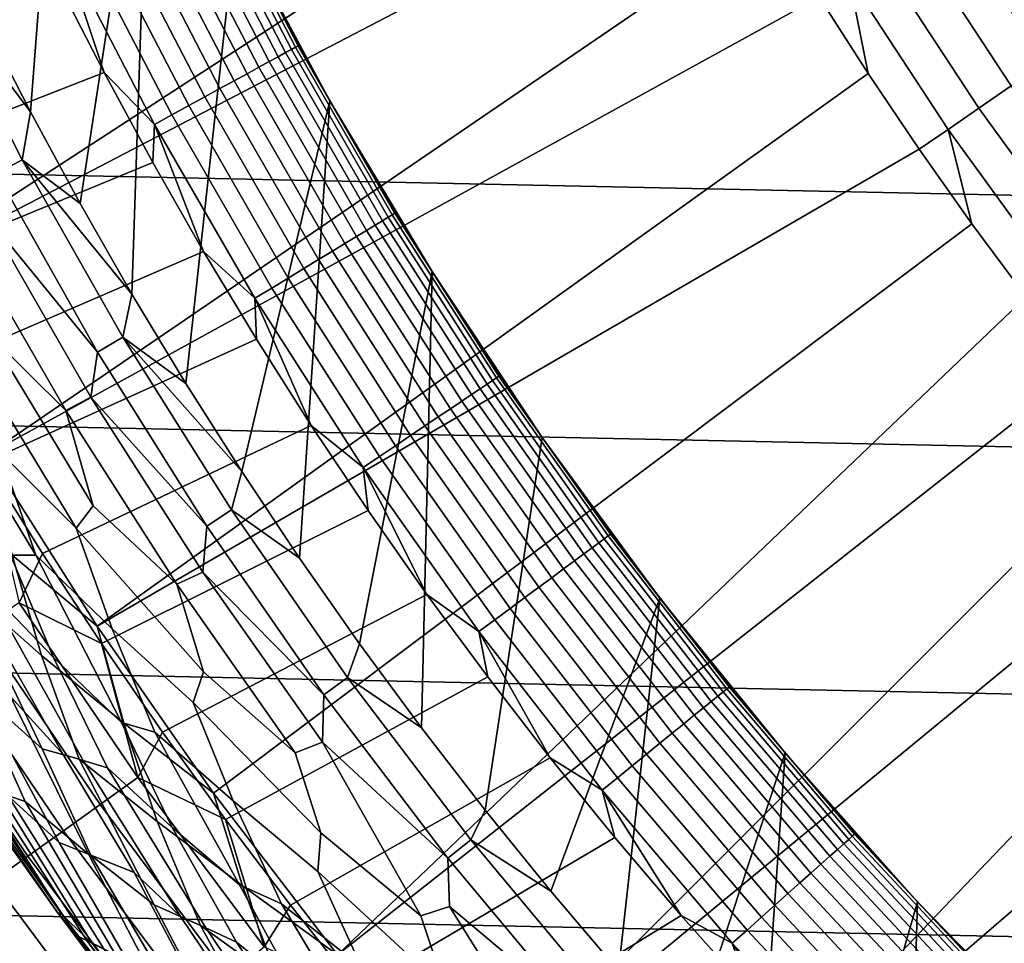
# Model space of a CAD drawing. Header units: metres. Extents: x -29 to 117, y -464 to 29.
# Tile 56 of 256: x -17.92 to -13.51, y -13.14 to -9.01. Entities that reach past the tile are written whole.
import ezdxf

# ---------------------------------------------------------------- set-up
doc = ezdxf.new("R2010")
doc.units = ezdxf.units.M
doc.layers.add('solid_24_501_056_XXX', color=7, linetype='CONTINUOUS')

msp = doc.modelspace()

# ---------------------------------------------------------------- linework, layer by layer
at = {"layer": 'solid_24_501_056_XXX'}
for points in [[(-18.08143, -9.005654, 126.5), (-17.985661, -6.125006, 126.5), (-17.678856, -6.961158, 126.5), (-17.868509, -9.421035, 126.5)], [(-17.868509, -9.421035, 126.5), (-17.678856, -6.961158, 126.5), (-17.333138, -7.782178, 126.5), (-17.646025, -9.83146, 126.5)], [(-19.322197, -8.530118, 149.378677), (-18.936295, -9.355581, 149.378677), (-15.130496, -7.480502, 153.621323), (-15.306835, -7.112708, 153.621323)], [(-27.991997, -7.187365, -99.5), (27.666569, -8.352916, -99.5), (27.292519, -9.504066, -99.5), (-27.666569, -8.352916, -99.5)], [(-18.936295, -9.355581, 149.378677), (-18.51515, -10.163632, 149.378677), (-14.945321, -7.843928, 153.621323), (-15.130496, -7.480502, 153.621323)], [(-17.414282, -10.236341, 126.5), (-17.646025, -9.83146, 126.5), (-17.333138, -7.782178, 126.5)], [(-17.414282, -10.236341, 126.5), (-17.333138, -7.782178, 126.5), (-16.949251, -8.586187, 126.5), (-17.173109, -10.635972, 126.5)], [(-18.51515, -10.163632, 149.378677), (-14.751418, -8.202773, 153.621323), (-14.945321, -7.843928, 153.621323)], [(-18.51515, -10.163632, 149.378677), (-18.059544, -10.952766, 149.378677), (-14.548901, -8.556828, 153.621323), (-14.751418, -8.202773, 153.621323)], [(-27.666569, -8.352916, -99.5), (27.292519, -9.504066, -99.5), (26.870518, -10.63886, -99.5), (-27.292519, -9.504066, -99.5)], [(-17.126057, -8.385135, 124.475044), (-16.726664, -9.155931, 124.475044), (-16.700495, -9.141607, 124.563286), (-17.099264, -8.372017, 124.563286)], [(-17.099264, -8.372017, 124.563286), (-16.700495, -9.141607, 124.563286), (-16.681643, -9.131287, 124.653915), (-17.079962, -8.362566, 124.653915)], [(-17.079962, -8.362566, 124.653915), (-16.681643, -9.131287, 124.653915), (-16.670267, -9.12506, 124.746147), (-17.068316, -8.356863, 124.746147)], [(-17.068316, -8.356863, 124.746147), (-16.670267, -9.12506, 124.746147), (-16.949316, -8.586076, 124.839096)], [(-13.593886, -8.443734, 154.229248), (-13.170067, -9.090641, 154.229248), (-13.007052, -8.978121, 154.311218), (-13.425627, -8.339221, 154.311218)], [(-17.20112, -8.421886, 124.308784), (-16.799976, -9.196061, 124.308784), (-16.75992, -9.174135, 124.389969), (-17.160109, -8.401807, 124.389969)], [(-17.160109, -8.401807, 124.389969), (-16.75992, -9.174135, 124.389969), (-16.726664, -9.155931, 124.475044), (-17.126057, -8.385135, 124.475044)], [(-19.200657, -8.864697, 123.621208), (-18.993889, -9.299478, 123.621208), (-17.74786, -8.837289, 123.854294), (-17.947245, -8.424999, 123.854294)], [(-17.302549, -8.471548, 124.160889), (-16.89904, -9.250287, 124.160889), (-16.846483, -9.221519, 124.232208), (-17.248739, -8.445201, 124.232208)], [(-17.248739, -8.445201, 124.232208), (-16.846483, -9.221519, 124.232208), (-16.799976, -9.196061, 124.308784), (-17.20112, -8.421886, 124.308784)], [(-13.756744, -8.544892, 154.133347), (-13.327847, -9.199549, 154.133347), (-13.170067, -9.090641, 154.229248), (-13.593886, -8.443734, 154.229248)], [(-17.426832, -8.532398, 124.036476), (-17.020424, -9.316731, 124.036476), (-16.957188, -9.282117, 124.095459), (-17.362087, -8.500698, 124.095459)], [(-17.362087, -8.500698, 124.095459), (-16.957188, -9.282117, 124.095459), (-16.89904, -9.250287, 124.160889), (-17.302549, -8.471548, 124.160889)], [(-17.496227, -8.566375, 123.984459), (-17.088202, -9.353831, 123.984459), (-17.020424, -9.316731, 124.036476), (-17.426832, -8.532398, 124.036476)], [(-13.913368, -8.642179, 154.023987), (-13.479588, -9.304288, 154.023987), (-13.327847, -9.199549, 154.133347), (-13.756744, -8.544892, 154.133347)], [(-18.059544, -10.952766, 149.378677), (-14.337888, -8.905886, 153.621323), (-14.548901, -8.556828, 153.621323)], [(-17.569668, -8.602332, 123.939857), (-17.159927, -9.393094, 123.939857), (-17.088202, -9.353831, 123.984459), (-17.496227, -8.566375, 123.984459)], [(-17.173109, -10.635972, 126.5), (-16.949251, -8.586187, 126.5), (-16.52824, -9.371066, 126.5), (-16.922729, -11.030005, 126.5)], [(-16.670267, -9.12506, 124.746147), (-16.74338, -8.981049, 124.839096), (-16.949316, -8.586076, 124.839096)], [(-16.74338, -8.981049, 124.839096), (-16.528242, -9.371084, 124.839096), (-16.52824, -9.371066, 126.5), (-16.949251, -8.586187, 126.5)], [(-17.646517, -8.639958, 123.903053), (-17.234985, -9.434178, 123.903053), (-17.159927, -9.393094, 123.939857), (-17.569668, -8.602332, 123.939857)], [(-17.726107, -8.678926, 123.874374), (-17.74786, -8.837289, 123.854294), (-17.539005, -9.244864, 123.854294)], [(-17.726107, -8.678926, 123.874374), (-17.312719, -9.476729, 123.874374), (-17.234985, -9.434178, 123.903053), (-17.646517, -8.639958, 123.903053)], [(-17.726107, -8.678926, 123.874374), (-17.539005, -9.244864, 123.854294), (-17.312719, -9.476729, 123.874374)], [(-14.06296, -8.735095, 153.901749), (-13.624515, -9.404324, 153.901749), (-13.479588, -9.304288, 154.023987), (-13.913368, -8.642179, 154.023987)], [(-14.204753, -8.82317, 153.767242), (-13.761889, -9.499146, 153.767242), (-13.624515, -9.404324, 153.901749), (-14.06296, -8.735095, 153.901749)], [(-18.993889, -9.299478, 123.621208), (-18.777277, -9.729436, 123.621208), (-17.539005, -9.244864, 123.854294), (-17.74786, -8.837289, 123.854294)], [(-18.319017, -8.821974, 126.505867), (-17.904776, -9.634971, 126.505867), (-18.020721, -9.697364, 126.52346), (-18.437647, -8.879103, 126.52346)], [(-18.319017, -8.821974, 126.505867), (-18.08143, -9.005654, 126.5), (-17.868509, -9.421035, 126.5)], [(-17.904776, -9.634971, 126.505867), (-18.319017, -8.821974, 126.505867), (-17.868509, -9.421035, 126.5)], [(-14.204753, -8.82317, 153.767242), (-14.337888, -8.905886, 153.621323), (-14.118501, -9.249743, 153.621323)], [(-13.761889, -9.499146, 153.767242), (-14.204753, -8.82317, 153.767242), (-14.118501, -9.249743, 153.621323), (-13.89087, -9.588199, 153.621323)], [(-18.059544, -10.952766, 149.378677), (-17.570322, -11.721516, 149.378677), (-14.118501, -9.249743, 153.621323), (-14.337888, -8.905886, 153.621323)], [(-16.670267, -9.12506, 124.746147), (-16.528242, -9.371084, 124.839096), (-16.74338, -8.981049, 124.839096)], [(-16.75992, -9.174135, 124.389969), (-16.324993, -9.927448, 124.389969), (-16.292601, -9.90775, 124.475044), (-16.726664, -9.155931, 124.475044)], [(-16.726664, -9.155931, 124.475044), (-16.292601, -9.90775, 124.475044), (-16.267111, -9.892249, 124.563286), (-16.700495, -9.141607, 124.563286)], [(-16.700495, -9.141607, 124.563286), (-16.267111, -9.892249, 124.563286), (-16.248747, -9.881083, 124.653915), (-16.681643, -9.131287, 124.653915)], [(-16.681643, -9.131287, 124.653915), (-16.248747, -9.881083, 124.653915), (-16.237667, -9.874345, 124.746147), (-16.670267, -9.12506, 124.746147)], [(-16.670267, -9.12506, 124.746147), (-16.237667, -9.874345, 124.746147), (-16.528242, -9.371084, 124.839096)], [(-16.846483, -9.221519, 124.232208), (-16.409311, -9.978723, 124.232208), (-16.36401, -9.951175, 124.308784), (-16.799976, -9.196061, 124.308784)], [(-16.799976, -9.196061, 124.308784), (-16.36401, -9.951175, 124.308784), (-16.324993, -9.927448, 124.389969), (-16.75992, -9.174135, 124.389969)], [(-18.777277, -9.729436, 123.621208), (-18.550936, -10.154351, 123.621208), (-17.320791, -9.64751, 123.854294), (-17.539005, -9.244864, 123.854294)], [(-17.570322, -11.721516, 149.378677), (-13.89087, -9.588199, 153.621323), (-14.118501, -9.249743, 153.621323)], [(-17.312719, -9.476729, 123.874374), (-17.539005, -9.244864, 123.854294), (-17.320791, -9.64751, 123.854294)], [(-16.957188, -9.282117, 124.095459), (-16.517143, -10.044297, 124.095459), (-16.460503, -10.009853, 124.160889), (-16.89904, -9.250287, 124.160889)], [(-16.89904, -9.250287, 124.160889), (-16.460503, -10.009853, 124.160889), (-16.409311, -9.978723, 124.232208), (-16.846483, -9.221519, 124.232208)], [(-17.020424, -9.316731, 124.036476), (-16.578739, -10.081755, 124.036476), (-16.517143, -10.044297, 124.095459), (-16.957188, -9.282117, 124.095459)], [(-17.088202, -9.353831, 123.984459), (-16.644756, -10.121901, 123.984459), (-16.578739, -10.081755, 124.036476), (-17.020424, -9.316731, 124.036476)], [(-13.624515, -9.404324, 153.901749), (-13.15425, -10.051588, 153.901749), (-13.014325, -9.944667, 154.023987), (-13.479588, -9.304288, 154.023987)], [(-17.159927, -9.393094, 123.939857), (-16.714622, -10.164387, 123.939857), (-16.644756, -10.121901, 123.984459), (-17.088202, -9.353831, 123.984459)], [(-16.6635, -11.417868, 126.5), (-16.922729, -11.030005, 126.5), (-16.52824, -9.371066, 126.5)], [(-16.6635, -11.417868, 126.5), (-16.52824, -9.371066, 126.5), (-16.070837, -10.13549, 126.5), (-16.395231, -11.799829, 126.5)], [(-16.528242, -9.371084, 124.839096), (-16.30402, -9.75597, 124.839096), (-16.52824, -9.371066, 126.5)], [(-16.237667, -9.874345, 124.746147), (-16.30402, -9.75597, 124.839096), (-16.528242, -9.371084, 124.839096)], [(-16.30402, -9.75597, 124.839096), (-16.070835, -10.135495, 124.839096), (-16.070837, -10.13549, 126.5), (-16.52824, -9.371066, 126.5)], [(-17.904776, -9.634971, 126.505867), (-17.868509, -9.421035, 126.5), (-17.646025, -9.83146, 126.5)], [(-17.234985, -9.434178, 123.903053), (-16.787731, -10.208845, 123.903053), (-16.714622, -10.164387, 123.939857), (-17.159927, -9.393094, 123.939857)], [(-13.761889, -9.499146, 153.767242), (-13.286881, -10.152936, 153.767242), (-13.15425, -10.051588, 153.901749), (-13.624515, -9.404324, 153.901749)], [(-17.312719, -9.476729, 123.874374), (-16.863447, -10.254889, 123.874374), (-16.787731, -10.208845, 123.903053), (-17.234985, -9.434178, 123.903053)], [(-27.292519, -9.504066, -99.5), (26.870518, -10.63886, -99.5), (26.401428, -11.754766, -99.5), (-26.870518, -10.63886, -99.5)], [(-17.312719, -9.476729, 123.874374), (-17.320791, -9.64751, 123.854294), (-17.093334, -10.045007, 123.854294)], [(-17.312719, -9.476729, 123.874374), (-17.093334, -10.045007, 123.854294), (-16.863447, -10.254889, 123.874374)], [(-13.761889, -9.499146, 153.767242), (-13.89087, -9.588199, 153.621323), (-13.655127, -9.921055, 153.621323)], [(-13.286881, -10.152936, 153.767242), (-13.761889, -9.499146, 153.767242), (-13.655127, -9.921055, 153.621323), (-13.411409, -10.248117, 153.621323)], [(-17.570322, -11.721516, 149.378677), (-17.048401, -12.468449, 149.378677), (-13.655127, -9.921055, 153.621323), (-13.89087, -9.588199, 153.621323)], [(-18.550936, -10.154351, 123.621208), (-18.314983, -10.574001, 123.621208), (-17.093334, -10.045007, 123.854294), (-17.320791, -9.64751, 123.854294)], [(-17.904776, -9.634971, 126.505867), (-17.454475, -10.428563, 126.505867), (-17.567505, -10.496096, 126.52346), (-18.020721, -9.697364, 126.52346)], [(-17.904776, -9.634971, 126.505867), (-17.646025, -9.83146, 126.5), (-17.414282, -10.236341, 126.5)], [(-17.454475, -10.428563, 126.505867), (-17.904776, -9.634971, 126.505867), (-17.414282, -10.236341, 126.5)], [(-18.020721, -9.697364, 126.52346), (-17.567505, -10.496096, 126.52346), (-18.062607, -9.891838, 126.552628)], [(-16.237667, -9.874345, 124.746147), (-16.070835, -10.135495, 124.839096), (-16.30402, -9.75597, 124.839096)], [(-18.062607, -9.891838, 126.552628), (-17.597866, -10.696793, 126.552628), (-17.709547, -10.756614, 126.593147), (-18.170275, -9.958609, 126.593147)], [(-17.567505, -10.496096, 126.52346), (-17.597866, -10.696793, 126.552628), (-18.062607, -9.891838, 126.552628)], [(-16.324993, -9.927448, 124.389969), (-15.856232, -10.660186, 124.389969), (-15.824769, -10.639033, 124.475044), (-16.292601, -9.90775, 124.475044)], [(-16.292601, -9.90775, 124.475044), (-15.824769, -10.639033, 124.475044), (-15.800012, -10.622389, 124.563286), (-16.267111, -9.892249, 124.563286)], [(-16.267111, -9.892249, 124.563286), (-15.800012, -10.622389, 124.563286), (-15.782175, -10.610397, 124.653915), (-16.248747, -9.881083, 124.653915)], [(-16.248747, -9.881083, 124.653915), (-15.782175, -10.610397, 124.653915), (-15.771413, -10.603163, 124.746147), (-16.237667, -9.874345, 124.746147)], [(-16.237667, -9.874345, 124.746147), (-15.771413, -10.603163, 124.746147), (-16.070835, -10.135495, 124.839096)], [(-16.494747, -13.192176, 149.378677), (-13.411409, -10.248117, 153.621323), (-13.655127, -9.921055, 153.621323), (-17.048401, -12.468449, 149.378677)], [(-16.409311, -9.978723, 124.232208), (-15.938128, -10.715245, 124.232208), (-15.894128, -10.685664, 124.308784), (-16.36401, -9.951175, 124.308784)], [(-16.36401, -9.951175, 124.308784), (-15.894128, -10.685664, 124.308784), (-15.856232, -10.660186, 124.389969), (-16.324993, -9.927448, 124.389969)], [(-18.170275, -9.958609, 126.593147), (-17.709547, -10.756614, 126.593147), (-18.050371, -10.421386, 126.644699)], [(-16.460503, -10.009853, 124.160889), (-15.98785, -10.748673, 124.160889), (-15.938128, -10.715245, 124.232208), (-16.409311, -9.978723, 124.232208)], [(-18.314983, -10.574001, 123.621208), (-18.069538, -10.98817, 123.621208), (-16.856754, -10.437147, 123.854294), (-17.093334, -10.045007, 123.854294)], [(-16.863447, -10.254889, 123.874374), (-17.093334, -10.045007, 123.854294), (-16.856754, -10.437147, 123.854294)], [(-16.578739, -10.081755, 124.036476), (-16.10269, -10.825881, 124.036476), (-16.042864, -10.785659, 124.095459), (-16.517143, -10.044297, 124.095459)], [(-16.517143, -10.044297, 124.095459), (-16.042864, -10.785659, 124.095459), (-15.98785, -10.748673, 124.160889), (-16.460503, -10.009853, 124.160889)], [(-16.644756, -10.121901, 123.984459), (-16.166813, -10.86899, 123.984459), (-16.10269, -10.825881, 124.036476), (-16.578739, -10.081755, 124.036476)], [(-16.714622, -10.164387, 123.939857), (-16.234673, -10.914613, 123.939857), (-16.166813, -10.86899, 123.984459), (-16.644756, -10.121901, 123.984459)], [(-16.787731, -10.208845, 123.903053), (-16.305681, -10.962352, 123.903053), (-16.234673, -10.914613, 123.939857), (-16.714622, -10.164387, 123.939857)], [(-16.11816, -12.175578, 126.5), (-16.395231, -11.799829, 126.5), (-16.070837, -10.13549, 126.5)], [(-16.11816, -12.175578, 126.5), (-16.070837, -10.13549, 126.5), (-15.578009, -10.877748, 126.5), (-15.832687, -12.544559, 126.5)], [(-15.828817, -10.509451, 124.839096), (-15.578098, -10.877631, 124.839096), (-15.578009, -10.877748, 126.5), (-16.070837, -10.13549, 126.5)], [(-16.070835, -10.135495, 124.839096), (-15.828817, -10.509451, 124.839096), (-16.070837, -10.13549, 126.5)], [(-15.771413, -10.603163, 124.746147), (-15.828817, -10.509451, 124.839096), (-16.070835, -10.135495, 124.839096)], [(-16.863447, -10.254889, 123.874374), (-16.379225, -11.011795, 123.874374), (-16.305681, -10.962352, 123.903053), (-16.787731, -10.208845, 123.903053)], [(-17.454475, -10.428563, 126.505867), (-17.414282, -10.236341, 126.5), (-17.173109, -10.635972, 126.5)], [(-16.863447, -10.254889, 123.874374), (-16.856754, -10.437147, 123.854294), (-16.611179, -10.82372, 123.854294)], [(-16.863447, -10.254889, 123.874374), (-16.611179, -10.82372, 123.854294), (-16.379225, -11.011795, 123.874374)], [(-16.494747, -13.192176, 149.378677), (-13.159861, -10.569196, 153.621323), (-13.411409, -10.248117, 153.621323)], [(-18.050371, -10.421386, 126.644699), (-17.588152, -11.183832, 126.644699), (-17.664108, -11.283065, 126.706879), (-18.152033, -10.480076, 126.706879)], [(-18.069538, -10.98817, 123.621208), (-17.814732, -11.396642, 123.621208), (-16.611179, -10.82372, 123.854294), (-16.856754, -10.437147, 123.854294)], [(-17.709547, -10.756614, 126.593147), (-17.588152, -11.183832, 126.644699), (-18.050371, -10.421386, 126.644699)], [(-17.454475, -10.428563, 126.505867), (-16.969023, -11.201155, 126.505867), (-17.078911, -11.27369, 126.52346), (-17.567505, -10.496096, 126.52346)], [(-17.454475, -10.428563, 126.505867), (-17.173109, -10.635972, 126.5), (-16.922729, -11.030005, 126.5)], [(-16.969023, -11.201155, 126.505867), (-17.454475, -10.428563, 126.505867), (-16.922729, -11.030005, 126.5)], [(-18.152033, -10.480076, 126.706879), (-17.664108, -11.283065, 126.706879), (-18.008806, -10.940496, 126.779205)], [(-17.567505, -10.496096, 126.52346), (-17.078911, -11.27369, 126.52346), (-17.597866, -10.696793, 126.552628)], [(-15.771413, -10.603163, 124.746147), (-15.578098, -10.877631, 124.839096), (-15.828817, -10.509451, 124.839096)], [(-16.494747, -13.192176, 149.378677), (-15.910393, -13.891349, 149.378677), (-12.900626, -10.884101, 153.621323), (-13.159861, -10.569196, 153.621323)], [(-18.339102, -10.588085, 126.861099), (-17.843561, -11.403399, 126.861099), (-17.957861, -11.404391, 126.951927), (-18.42305, -10.63655, 126.951927)], [(-18.008806, -10.940496, 126.779205), (-17.843561, -11.403399, 126.861099), (-18.339102, -10.588085, 126.861099)], [(-15.800012, -10.622389, 124.563286), (-15.300164, -11.330512, 124.563286), (-15.282891, -11.31772, 124.653915), (-15.782175, -10.610397, 124.653915)], [(-15.782175, -10.610397, 124.653915), (-15.282891, -11.31772, 124.653915), (-15.27247, -11.310003, 124.746147), (-15.771413, -10.603163, 124.746147)], [(-15.771413, -10.603163, 124.746147), (-15.27247, -11.310003, 124.746147), (-15.578098, -10.877631, 124.839096)], [(-26.870518, -10.63886, -99.5), (26.401428, -11.754766, -99.5), (25.886116, -12.849844, -99.5), (-26.401428, -11.754766, -99.5)], [(-15.894128, -10.685664, 124.308784), (-15.391303, -11.398005, 124.308784), (-15.354606, -11.370829, 124.389969), (-15.856232, -10.660186, 124.389969)], [(-15.856232, -10.660186, 124.389969), (-15.354606, -11.370829, 124.389969), (-15.324138, -11.348266, 124.475044), (-15.824769, -10.639033, 124.475044)], [(-15.824769, -10.639033, 124.475044), (-15.324138, -11.348266, 124.475044), (-15.300164, -11.330512, 124.563286), (-15.800012, -10.622389, 124.563286)], [(-17.097275, -11.479958, 126.552628), (-17.213795, -11.533345, 126.593147), (-17.709547, -10.756614, 126.593147), (-17.597866, -10.696793, 126.552628)], [(-17.078911, -11.27369, 126.52346), (-17.097275, -11.479958, 126.552628), (-17.597866, -10.696793, 126.552628)], [(-15.938128, -10.715245, 124.232208), (-15.43391, -11.429558, 124.232208), (-15.391303, -11.398005, 124.308784), (-15.894128, -10.685664, 124.308784)], [(-16.042864, -10.785659, 124.095459), (-15.535333, -11.504666, 124.095459), (-15.48206, -11.465215, 124.160889), (-15.98785, -10.748673, 124.160889)], [(-15.98785, -10.748673, 124.160889), (-15.48206, -11.465215, 124.160889), (-15.43391, -11.429558, 124.232208), (-15.938128, -10.715245, 124.232208)], [(-17.709547, -10.756614, 126.593147), (-17.213795, -11.533345, 126.593147), (-17.588152, -11.183832, 126.644699)], [(-16.10269, -10.825881, 124.036476), (-15.593267, -11.547569, 124.036476), (-15.535333, -11.504666, 124.095459), (-16.042864, -10.785659, 124.095459)], [(-17.814732, -11.396642, 123.621208), (-17.550694, -11.799206, 123.621208), (-16.356741, -11.20452, 123.854294), (-16.611179, -10.82372, 123.854294)], [(-16.379225, -11.011795, 123.874374), (-16.611179, -10.82372, 123.854294), (-16.356741, -11.20452, 123.854294)], [(-16.166813, -10.86899, 123.984459), (-15.65536, -11.593553, 123.984459), (-15.593267, -11.547569, 124.036476), (-16.10269, -10.825881, 124.036476)], [(-16.234673, -10.914613, 123.939857), (-15.721073, -11.642216, 123.939857), (-15.65536, -11.593553, 123.984459), (-16.166813, -10.86899, 123.984459)], [(-15.832687, -12.544559, 126.5), (-15.578009, -10.877748, 126.5), (-15.05111, -11.595849, 126.5), (-15.538613, -12.907016, 126.5)], [(-15.578098, -10.877631, 124.839096), (-15.318817, -11.239833, 124.839096), (-15.578009, -10.877748, 126.5)], [(-15.27247, -11.310003, 124.746147), (-15.318817, -11.239833, 124.839096), (-15.578098, -10.877631, 124.839096)], [(-15.318817, -11.239833, 124.839096), (-15.051114, -11.59586, 124.839096), (-15.05111, -11.595849, 126.5), (-15.578009, -10.877748, 126.5)], [(-16.305681, -10.962352, 123.903053), (-15.789836, -11.693138, 123.903053), (-15.721073, -11.642216, 123.939857), (-16.234673, -10.914613, 123.939857)], [(-15.910393, -13.891349, 149.378677), (-12.633859, -11.192651, 153.621323), (-12.900626, -10.884101, 153.621323)], [(-17.949606, -11.404113, 149.223404), (-17.570322, -11.721516, 149.378677), (-18.059544, -10.952766, 149.378677)], [(-17.664108, -11.283065, 126.706879), (-17.502577, -11.733346, 126.779205), (-17.843561, -11.403399, 126.861099), (-18.008806, -10.940496, 126.779205)], [(-16.379225, -11.011795, 123.874374), (-15.861053, -11.745877, 123.874374), (-15.789836, -11.693138, 123.903053), (-16.305681, -10.962352, 123.903053)], [(-17.918695, -11.617759, 123.577095), (-17.814732, -11.396642, 123.621208), (-18.069538, -10.98817, 123.621208)], [(-16.379225, -11.011795, 123.874374), (-16.356741, -11.20452, 123.854294), (-16.093571, -11.579344, 123.854294)], [(-16.379225, -11.011795, 123.874374), (-16.093571, -11.579344, 123.854294), (-15.861053, -11.745877, 123.874374)], [(-16.969023, -11.201155, 126.505867), (-16.922729, -11.030005, 126.5), (-16.6635, -11.417868, 126.5)], [(-18.161615, -11.549593, 148.880539), (-17.81814, -11.853245, 149.056564), (-17.949606, -11.404113, 149.223404), (-18.303162, -11.089626, 149.056564)], [(-17.957861, -11.404391, 126.951927), (-17.76569, -11.861664, 127.05098), (-18.064383, -11.549705, 127.157471), (-18.263596, -11.079707, 127.05098)], [(-17.213795, -11.533345, 126.593147), (-17.093748, -11.925812, 126.644699), (-17.664108, -11.283065, 126.706879), (-17.588152, -11.183832, 126.644699)], [(-17.550694, -11.799206, 123.621208), (-17.277561, -12.195653, 123.621208), (-16.093571, -11.579344, 123.854294), (-16.356741, -11.20452, 123.854294)], [(-16.969023, -11.201155, 126.505867), (-16.4494, -11.951188, 126.505867), (-16.555922, -12.028581, 126.52346), (-17.078911, -11.27369, 126.52346)], [(-16.4494, -11.951188, 126.505867), (-16.969023, -11.201155, 126.505867), (-16.6635, -11.417868, 126.5), (-16.395231, -11.799829, 126.5)], [(-15.910393, -13.891349, 149.378677), (-15.296427, -14.564667, 149.378677), (-12.359714, -11.494664, 153.621323), (-12.633859, -11.192651, 153.621323)], [(-17.078911, -11.27369, 126.52346), (-16.555922, -12.028581, 126.52346), (-17.097275, -11.479958, 126.552628)], [(-15.27247, -11.310003, 124.746147), (-15.051114, -11.59586, 124.839096), (-15.318817, -11.239833, 124.839096)], [(-17.093748, -11.925812, 126.644699), (-17.140688, -12.063379, 126.706879), (-17.502577, -11.733346, 126.779205), (-17.664108, -11.283065, 126.706879)], [(-15.300164, -11.330512, 124.563286), (-14.768604, -12.015151, 124.563286), (-14.751932, -12.001587, 124.653915), (-15.282891, -11.31772, 124.653915)], [(-15.282891, -11.31772, 124.653915), (-14.751932, -12.001587, 124.653915), (-14.741873, -11.993403, 124.746147), (-15.27247, -11.310003, 124.746147)], [(-15.27247, -11.310003, 124.746147), (-14.741873, -11.993403, 124.746147), (-15.051114, -11.59586, 124.839096)], [(-15.354606, -11.370829, 124.389969), (-14.821155, -12.057903, 124.389969), (-14.791745, -12.033978, 124.475044), (-15.324138, -11.348266, 124.475044)], [(-15.324138, -11.348266, 124.475044), (-14.791745, -12.033978, 124.475044), (-14.768604, -12.015151, 124.563286), (-15.300164, -11.330512, 124.563286)], [(-17.843561, -11.403399, 126.861099), (-17.460691, -12.151921, 126.951927), (-17.76569, -11.861664, 127.05098), (-17.957861, -11.404391, 126.951927)], [(-17.81814, -11.853245, 149.056564), (-17.450064, -12.15473, 149.223404), (-17.570322, -11.721516, 149.378677), (-17.949606, -11.404113, 149.223404)], [(-17.918695, -11.617759, 123.577095), (-17.550694, -11.799206, 123.621208), (-17.814732, -11.396642, 123.621208)], [(-17.502577, -11.733346, 126.779205), (-17.3118, -12.195565, 126.861099), (-17.460691, -12.151921, 126.951927), (-17.843561, -11.403399, 126.861099)], [(-15.43391, -11.429558, 124.232208), (-14.897704, -12.120182, 124.232208), (-14.856577, -12.086721, 124.308784), (-15.391303, -11.398005, 124.308784)], [(-15.391303, -11.398005, 124.308784), (-14.856577, -12.086721, 124.308784), (-14.821155, -12.057903, 124.389969), (-15.354606, -11.370829, 124.389969)], [(-15.48206, -11.465215, 124.160889), (-14.944181, -12.157993, 124.160889), (-14.897704, -12.120182, 124.232208), (-15.43391, -11.429558, 124.232208)], [(-16.561857, -12.239737, 126.552628), (-16.684, -12.287268, 126.593147), (-17.213795, -11.533345, 126.593147), (-17.097275, -11.479958, 126.552628)], [(-16.555922, -12.028581, 126.52346), (-16.561857, -12.239737, 126.552628), (-17.097275, -11.479958, 126.552628)], [(-15.535333, -11.504666, 124.095459), (-14.995603, -12.199828, 124.095459), (-14.944181, -12.157993, 124.160889), (-15.48206, -11.465215, 124.160889)], [(-15.296427, -14.564667, 149.378677), (-12.078351, -11.789965, 153.621323), (-12.359714, -11.494664, 153.621323)], [(-17.213795, -11.533345, 126.593147), (-16.684, -12.287268, 126.593147), (-17.093748, -11.925812, 126.644699)], [(-15.593267, -11.547569, 124.036476), (-15.051524, -12.245323, 124.036476), (-14.995603, -12.199828, 124.095459), (-15.535333, -11.504666, 124.095459)], [(-18.10887, -12.008099, 148.504578), (-17.816416, -12.26935, 148.696228), (-18.161615, -11.549593, 148.880539), (-18.289759, -11.551899, 148.696228)], [(-18.147226, -11.549388, 127.270569), (-17.722422, -12.295719, 127.389389), (-17.957977, -12.035647, 127.511368), (-18.217003, -11.550316, 127.389389)], [(-17.816416, -12.26935, 148.696228), (-17.650507, -12.316532, 148.880539), (-17.81814, -11.853245, 149.056564), (-18.161615, -11.549593, 148.880539)], [(-18.064383, -11.549705, 127.157471), (-17.631819, -12.321899, 127.270569), (-17.722422, -12.295719, 127.389389), (-18.147226, -11.549388, 127.270569)], [(-17.76569, -11.861664, 127.05098), (-17.523291, -12.355238, 127.157471), (-17.631819, -12.321899, 127.270569), (-18.064383, -11.549705, 127.157471)], [(-17.277561, -12.195653, 123.621208), (-16.995476, -12.585782, 123.621208), (-15.821814, -11.947989, 123.854294), (-16.093571, -11.579344, 123.854294)], [(-15.861053, -11.745877, 123.874374), (-16.093571, -11.579344, 123.854294), (-15.821814, -11.947989, 123.854294)], [(-15.65536, -11.593553, 123.984459), (-15.111461, -12.294085, 123.984459), (-15.051524, -12.245323, 124.036476), (-15.593267, -11.547569, 124.036476)], [(-18.092371, -11.730362, 123.517342), (-17.555788, -12.519167, 123.517342), (-17.387266, -12.398992, 123.577095), (-17.918695, -11.617759, 123.577095)], [(-17.918695, -11.617759, 123.577095), (-17.387266, -12.398992, 123.577095), (-17.550694, -11.799206, 123.621208)], [(-15.721073, -11.642216, 123.939857), (-15.174891, -12.345689, 123.939857), (-15.111461, -12.294085, 123.984459), (-15.65536, -11.593553, 123.984459)], [(-15.236181, -13.262674, 126.5), (-15.538613, -12.907016, 126.5), (-15.05111, -11.595849, 126.5)], [(-15.236181, -13.262674, 126.5), (-15.05111, -11.595849, 126.5), (-14.491058, -12.28858, 126.5), (-14.925837, -13.611001, 126.5)], [(-15.051114, -11.59586, 124.839096), (-14.775136, -11.945516, 124.839096), (-15.05111, -11.595849, 126.5)], [(-14.741873, -11.993403, 124.746147), (-14.775136, -11.945516, 124.839096), (-15.051114, -11.59586, 124.839096)], [(-14.775136, -11.945516, 124.839096), (-14.491035, -12.288609, 124.839096), (-14.491058, -12.28858, 126.5), (-15.05111, -11.595849, 126.5)], [(-15.789836, -11.693138, 123.903053), (-15.241264, -12.399689, 123.903053), (-15.174891, -12.345689, 123.939857), (-15.721073, -11.642216, 123.939857)], [(-15.861053, -11.745877, 123.874374), (-15.310007, -12.455614, 123.874374), (-15.241264, -12.399689, 123.903053), (-15.789836, -11.693138, 123.903053)], [(-26.401428, -11.754766, -99.5), (25.886116, -12.849844, -99.5), (25.325327, -13.922554, -99.5), (-25.886116, -12.849844, -99.5)], [(-18.010685, -12.465996, 128.636398), (-18.415834, -11.721132, 128.25618), (-18.116804, -12.006359, 127.880661), (-17.892378, -12.505628, 128.25618)], [(-18.261997, -11.840343, 123.442886), (-17.720387, -12.636542, 123.442886), (-17.555788, -12.519167, 123.517342), (-18.092371, -11.730362, 123.517342)], [(-17.450064, -12.15473, 149.223404), (-17.048401, -12.468449, 149.378677), (-17.570322, -11.721516, 149.378677)], [(-17.140688, -12.063379, 126.706879), (-16.961466, -12.502811, 126.779205), (-17.3118, -12.195565, 126.861099), (-17.502577, -11.733346, 126.779205)], [(-15.861053, -11.745877, 123.874374), (-15.821814, -11.947989, 123.854294), (-15.541612, -12.310261, 123.854294)], [(-15.861053, -11.745877, 123.874374), (-15.541612, -12.310261, 123.854294), (-15.310007, -12.455614, 123.874374)], [(-17.387266, -12.398992, 123.577095), (-17.277561, -12.195653, 123.621208), (-17.550694, -11.799206, 123.621208)], [(-16.4494, -11.951188, 126.505867), (-16.395231, -11.799829, 126.5), (-16.11816, -12.175578, 126.5)], [(-15.296427, -14.564667, 149.378677), (-14.65399, -15.210876, 149.378677), (-11.789934, -12.078381, 153.621323), (-12.078351, -11.789965, 153.621323)], [(-18.426704, -11.947131, 123.354111), (-17.880207, -12.750513, 123.354111), (-17.720387, -12.636542, 123.442886), (-18.261997, -11.840343, 123.442886)], [(-17.650507, -12.316532, 148.880539), (-17.301281, -12.595682, 149.056564), (-17.450064, -12.15473, 149.223404), (-17.81814, -11.853245, 149.056564)], [(-17.460691, -12.151921, 126.951927), (-17.234327, -12.621282, 127.05098), (-17.523291, -12.355238, 127.157471), (-17.76569, -11.861664, 127.05098)], [(-16.684, -12.287268, 126.593147), (-16.568062, -12.645968, 126.644699), (-17.140688, -12.063379, 126.706879), (-17.093748, -11.925812, 126.644699)], [(-18.585642, -12.050179, 123.25148), (-18.034431, -12.86049, 123.25148), (-17.880207, -12.750513, 123.354111), (-18.426704, -11.947131, 123.354111)], [(-16.995476, -12.585782, 123.621208), (-16.70458, -12.969391, 123.621208), (-15.541612, -12.310261, 123.854294), (-15.821814, -11.947989, 123.854294)], [(-16.4494, -11.951188, 126.505867), (-15.896647, -12.677154, 126.505867), (-15.99959, -12.759248, 126.52346), (-16.555922, -12.028581, 126.52346)], [(-15.896647, -12.677154, 126.505867), (-16.4494, -11.951188, 126.505867), (-16.11816, -12.175578, 126.5), (-15.832687, -12.544559, 126.5)], [(-14.741873, -11.993403, 124.746147), (-14.491035, -12.288609, 124.839096), (-14.775136, -11.945516, 124.839096)], [(-17.970032, -12.479498, 148.10318), (-17.739029, -12.689638, 148.306549), (-18.10887, -12.008099, 148.504578), (-18.21962, -11.989391, 148.306549)], [(-17.957977, -12.035647, 127.511368), (-17.608046, -12.7408, 127.880661), (-17.892378, -12.505628, 128.25618), (-18.116804, -12.006359, 127.880661)], [(-17.739029, -12.689638, 148.306549), (-17.597763, -12.745363, 148.504578), (-17.816416, -12.26935, 148.696228), (-18.10887, -12.008099, 148.504578)], [(-16.555922, -12.028581, 126.52346), (-15.99959, -12.759248, 126.52346), (-16.561857, -12.239737, 126.552628)], [(-14.791745, -12.033978, 124.475044), (-14.228695, -12.694747, 124.475044), (-14.206434, -12.674886, 124.563286), (-14.768604, -12.015151, 124.563286)], [(-14.768604, -12.015151, 124.563286), (-14.206434, -12.674886, 124.563286), (-14.190396, -12.660578, 124.653915), (-14.751932, -12.001587, 124.653915)], [(-14.751932, -12.001587, 124.653915), (-14.190396, -12.660578, 124.653915), (-14.18072, -12.651944, 124.746147), (-14.741873, -11.993403, 124.746147)], [(-14.741873, -11.993403, 124.746147), (-14.18072, -12.651944, 124.746147), (-14.491035, -12.288609, 124.839096)], [(-17.608046, -12.7408, 127.880661), (-17.957977, -12.035647, 127.511368), (-17.722422, -12.295719, 127.389389), (-17.4039, -12.823807, 127.511368)], [(-16.568062, -12.645968, 126.644699), (-16.582821, -12.819451, 126.706879), (-16.961466, -12.502811, 126.779205), (-17.140688, -12.063379, 126.706879)], [(-14.856577, -12.086721, 124.308784), (-14.291059, -12.750387, 124.308784), (-14.256985, -12.719987, 124.389969), (-14.821155, -12.057903, 124.389969)], [(-14.821155, -12.057903, 124.389969), (-14.256985, -12.719987, 124.389969), (-14.228695, -12.694747, 124.475044), (-14.791745, -12.033978, 124.475044)], [(-14.897704, -12.120182, 124.232208), (-14.330621, -12.785685, 124.232208), (-14.291059, -12.750387, 124.308784), (-14.856577, -12.086721, 124.308784)], [(-13.842729, -15.679258, 149.584457), (-11.494632, -12.359744, 153.621323), (-11.789934, -12.078381, 153.621323), (-14.65399, -15.210876, 149.378677)], [(-17.3118, -12.195565, 126.861099), (-16.932425, -12.877809, 126.951927), (-17.234327, -12.621282, 127.05098), (-17.460691, -12.151921, 126.951927)], [(-17.301281, -12.595682, 149.056564), (-16.919149, -12.883497, 149.223404), (-17.048401, -12.468449, 149.378677), (-17.450064, -12.15473, 149.223404)], [(-14.995603, -12.199828, 124.095459), (-14.424792, -12.869704, 124.095459), (-14.375328, -12.825572, 124.160889), (-14.944181, -12.157993, 124.160889)], [(-14.944181, -12.157993, 124.160889), (-14.375328, -12.825572, 124.160889), (-14.330621, -12.785685, 124.232208), (-14.897704, -12.120182, 124.232208)], [(-17.387266, -12.398992, 123.577095), (-16.995476, -12.585782, 123.621208), (-17.277561, -12.195653, 123.621208)], [(-16.961466, -12.502811, 126.779205), (-16.744896, -12.962974, 126.861099), (-16.932425, -12.877809, 126.951927), (-17.3118, -12.195565, 126.861099)], [(-15.051524, -12.245323, 124.036476), (-14.478585, -12.917698, 124.036476), (-14.424792, -12.869704, 124.095459), (-14.995603, -12.199828, 124.095459)], [(-18.295071, -12.218445, 129.791641), (-17.746639, -13.002183, 129.791641), (-18.025116, -12.613296, 147.257355), (-18.295071, -12.218445, 147.257355)], [(-17.726105, -13.012235, 129.406281), (-17.746639, -13.002183, 129.791641), (-18.295071, -12.218445, 129.791641), (-18.279493, -12.222648, 129.406281)], [(-18.094398, -12.438578, 129.020157), (-17.726105, -13.012235, 129.406281), (-18.279493, -12.222648, 129.406281)], [(-16.561857, -12.239737, 126.552628), (-16.121208, -13.01689, 126.593147), (-16.568062, -12.645968, 126.644699), (-16.684, -12.287268, 126.593147)], [(-15.99959, -12.759248, 126.52346), (-15.992701, -12.974582, 126.552628), (-16.121208, -13.01689, 126.593147), (-16.561857, -12.239737, 126.552628)], [(-15.111461, -12.294085, 123.984459), (-14.53624, -12.969136, 123.984459), (-14.478585, -12.917698, 124.036476), (-15.051524, -12.245323, 124.036476)], [(-17.597763, -12.745363, 148.504578), (-17.314947, -12.967431, 148.696228), (-17.650507, -12.316532, 148.880539), (-17.816416, -12.26935, 148.696228)], [(-14.607372, -13.952213, 126.5), (-14.925837, -13.611001, 126.5), (-14.491058, -12.28858, 126.5)], [(-14.607372, -13.952213, 126.5), (-14.491058, -12.28858, 126.5), (-13.899022, -12.954418, 126.5), (-14.281034, -14.286072, 126.5)], [(-14.198967, -12.624949, 124.839096), (-13.899096, -12.954349, 124.839096), (-13.899022, -12.954418, 126.5), (-14.491058, -12.28858, 126.5)], [(-14.491035, -12.288609, 124.839096), (-14.198967, -12.624949, 124.839096), (-14.491058, -12.28858, 126.5)], [(-14.18072, -12.651944, 124.746147), (-14.198967, -12.624949, 124.839096), (-14.491035, -12.288609, 124.839096)], [(-17.631819, -12.321899, 127.270569), (-17.197361, -13.019974, 127.389389), (-17.4039, -12.823807, 127.511368), (-17.722422, -12.295719, 127.389389)], [(-17.314947, -12.967431, 148.696228), (-17.107033, -13.060886, 148.880539), (-17.301281, -12.595682, 149.056564), (-17.650507, -12.316532, 148.880539)], [(-17.523291, -12.355238, 127.157471), (-17.083546, -13.071445, 127.270569), (-17.197361, -13.019974, 127.389389), (-17.631819, -12.321899, 127.270569)], [(-16.70458, -12.969391, 123.621208), (-16.405027, -13.346278, 123.621208), (-15.253116, -12.665966, 123.854294), (-15.541612, -12.310261, 123.854294)], [(-15.310007, -12.455614, 123.874374), (-15.541612, -12.310261, 123.854294), (-15.253116, -12.665966, 123.854294)], [(-15.174891, -12.345689, 123.939857), (-14.597255, -13.023574, 123.939857), (-14.53624, -12.969136, 123.984459), (-15.111461, -12.294085, 123.984459)], [(-17.234327, -12.621282, 127.05098), (-16.946304, -13.135464, 127.157471), (-17.083546, -13.071445, 127.270569), (-17.523291, -12.355238, 127.157471)], [(-15.241264, -12.399689, 123.903053), (-14.661102, -13.080539, 123.903053), (-14.597255, -13.023574, 123.939857), (-15.174891, -12.345689, 123.939857)], [(-13.842729, -15.679258, 149.584457), (-11.192617, -12.633889, 153.621323), (-11.494632, -12.359744, 153.621323)], [(-18.149086, -12.420724, 147.471375), (-18.025116, -12.613296, 147.257355), (-17.746639, -13.002183, 147.257355)], [(-18.113577, -12.431988, 147.684509), (-18.149086, -12.420724, 147.471375), (-17.746639, -13.002183, 147.257355), (-17.660433, -13.106214, 147.471375)], [(-17.555788, -12.519167, 123.517342), (-16.98484, -13.283464, 123.517342), (-16.821798, -13.155953, 123.577095), (-17.387266, -12.398992, 123.577095)], [(-17.387266, -12.398992, 123.577095), (-16.821798, -13.155953, 123.577095), (-16.995476, -12.585782, 123.621208)], [(-15.310007, -12.455614, 123.874374), (-14.727228, -13.139535, 123.874374), (-14.661102, -13.080539, 123.903053), (-15.241264, -12.399689, 123.903053)], [(-17.660433, -13.106214, 147.471375), (-17.615755, -13.127879, 147.684509), (-18.0539, -12.451539, 147.895477), (-18.113577, -12.431988, 147.684509)], [(-17.726105, -13.012235, 129.406281), (-18.094398, -12.438578, 129.020157), (-18.010685, -12.465996, 128.636398), (-17.591461, -13.140243, 129.020157)], [(-17.615755, -13.127879, 147.684509), (-17.540396, -13.165053, 147.895477), (-17.970032, -12.479498, 148.10318), (-18.0539, -12.451539, 147.895477)], [(-17.591461, -13.140243, 129.020157), (-18.010685, -12.465996, 128.636398), (-17.892378, -12.505628, 128.25618), (-17.48567, -13.192313, 128.636398)], [(-16.919149, -12.883497, 149.223404), (-16.494747, -13.192176, 149.378677), (-17.048401, -12.468449, 149.378677)], [(-15.310007, -12.455614, 123.874374), (-15.253116, -12.665966, 123.854294), (-14.956478, -13.014914, 123.854294)], [(-15.310007, -12.455614, 123.874374), (-14.956478, -13.014914, 123.854294), (-14.727228, -13.139535, 123.874374)], [(-17.540396, -13.165053, 147.895477), (-17.434162, -13.217788, 148.10318), (-17.739029, -12.689638, 148.306549), (-17.970032, -12.479498, 148.10318)], [(-17.48567, -13.192313, 128.636398), (-17.892378, -12.505628, 128.25618), (-17.608046, -12.7408, 127.880661), (-17.335526, -13.266782, 128.25618)], [(-16.582821, -12.819451, 126.706879), (-16.386551, -13.24736, 126.779205), (-16.744896, -12.962974, 126.861099), (-16.961466, -12.502811, 126.779205)], [(-17.720387, -12.636542, 123.442886), (-17.144085, -13.408006, 123.442886), (-16.98484, -13.283464, 123.517342), (-17.555788, -12.519167, 123.517342)], [(-15.896647, -12.677154, 126.505867), (-15.832687, -12.544559, 126.5), (-15.538613, -12.907016, 126.5)], [(-17.107033, -13.060886, 148.880539), (-16.753506, -13.315614, 149.056564), (-16.919149, -12.883497, 149.223404), (-17.301281, -12.595682, 149.056564)], [(-16.821798, -13.155953, 123.577095), (-16.70458, -12.969391, 123.621208), (-16.995476, -12.585782, 123.621208)], [(-17.746639, -13.002183, 129.791641), (-17.746639, -13.002183, 147.257355), (-18.025116, -12.613296, 147.257355)], [(-17.880207, -12.750513, 123.354111), (-17.29871, -13.528934, 123.354111), (-17.144085, -13.408006, 123.442886), (-17.720387, -12.636542, 123.442886)], [(-16.932425, -12.877809, 126.951927), (-16.670509, -13.35713, 127.05098), (-16.946304, -13.135464, 127.157471), (-17.234327, -12.621282, 127.05098)], [(-16.121208, -13.01689, 126.593147), (-16.012058, -13.342983, 126.644699), (-16.582821, -12.819451, 126.706879), (-16.568062, -12.645968, 126.644699)], [(-14.18072, -12.651944, 124.746147), (-13.899096, -12.954349, 124.839096), (-14.198967, -12.624949, 124.839096)], [(-13.038033, -16.14385, 149.748764), (-10.884066, -12.900657, 153.621323), (-11.192617, -12.633889, 153.621323), (-13.842729, -15.679258, 149.584457)], [(-17.434162, -13.217788, 148.10318), (-17.231541, -13.370643, 148.306549), (-17.597763, -12.745363, 148.504578), (-17.739029, -12.689638, 148.306549)], [(-16.405027, -13.346278, 123.621208), (-16.096973, -13.716251, 123.621208), (-14.956478, -13.014914, 123.854294), (-15.253116, -12.665966, 123.854294)], [(-15.896647, -12.677154, 126.505867), (-15.311882, -13.377589, 126.505867), (-15.411038, -13.464218, 126.52346), (-15.99959, -12.759248, 126.52346)], [(-15.311882, -13.377589, 126.505867), (-15.896647, -12.677154, 126.505867), (-15.538613, -12.907016, 126.5), (-15.236181, -13.262674, 126.5)], [(-14.228695, -12.694747, 124.475044), (-13.636152, -13.329204, 124.475044), (-13.61482, -13.308351, 124.563286), (-14.206434, -12.674886, 124.563286)], [(-14.206434, -12.674886, 124.563286), (-13.61482, -13.308351, 124.563286), (-13.599449, -13.293327, 124.653915), (-14.190396, -12.660578, 124.653915)], [(-14.190396, -12.660578, 124.653915), (-13.599449, -13.293327, 124.653915), (-13.590177, -13.284263, 124.746147), (-14.18072, -12.651944, 124.746147)], [(-14.18072, -12.651944, 124.746147), (-13.590177, -13.284263, 124.746147), (-13.899096, -12.954349, 124.839096)], [(-14.291059, -12.750387, 124.308784), (-13.695919, -13.387626, 124.308784), (-13.663264, -13.355705, 124.389969), (-14.256985, -12.719987, 124.389969)], [(-14.256985, -12.719987, 124.389969), (-13.663264, -13.355705, 124.389969), (-13.636152, -13.329204, 124.475044), (-14.228695, -12.694747, 124.475044)], [(-18.034431, -12.86049, 123.25148), (-17.447916, -13.645626, 123.25148), (-17.29871, -13.528934, 123.354111), (-17.880207, -12.750513, 123.354111)], [(-17.4039, -12.823807, 127.511368), (-17.06953, -13.453712, 127.880661), (-17.335526, -13.266782, 128.25618), (-17.608046, -12.7408, 127.880661)], [(-17.231541, -13.370643, 148.306549), (-17.056662, -13.460902, 148.504578), (-17.314947, -12.967431, 148.696228), (-17.597763, -12.745363, 148.504578)], [(-15.99959, -12.759248, 126.52346), (-15.411038, -13.464218, 126.52346), (-15.992701, -12.974582, 126.552628)], [(-14.330621, -12.785685, 124.232208), (-13.733834, -13.424686, 124.232208), (-13.695919, -13.387626, 124.308784), (-14.291059, -12.750387, 124.308784)], [(-16.012058, -13.342983, 126.644699), (-15.99163, -13.549762, 126.706879), (-16.386551, -13.24736, 126.779205), (-16.582821, -12.819451, 126.706879)], [(-14.375328, -12.825572, 124.160889), (-13.776679, -13.466568, 124.160889), (-13.733834, -13.424686, 124.232208), (-14.330621, -12.785685, 124.232208)], [(-25.886116, -12.849844, -99.5), (25.325327, -13.922554, -99.5), (24.71983, -14.971294, -99.5), (-25.325327, -13.922554, -99.5)], [(-18.182259, -12.965908, 123.135521), (-17.590937, -13.75748, 123.135521), (-17.447916, -13.645626, 123.25148), (-18.034431, -12.86049, 123.25148)], [(-17.06953, -13.453712, 127.880661), (-17.4039, -12.823807, 127.511368), (-17.197361, -13.019974, 127.389389), (-16.815258, -13.586496, 127.511368)], [(-14.424792, -12.869704, 124.095459), (-13.824084, -13.512905, 124.095459), (-13.776679, -13.466568, 124.160889), (-14.375328, -12.825572, 124.160889)], [(-16.744896, -12.962974, 126.861099), (-16.374001, -13.58076, 126.951927), (-16.670509, -13.35713, 127.05098), (-16.932425, -12.877809, 126.951927)], [(-16.753506, -13.315614, 149.056564), (-16.357822, -13.589105, 149.223404), (-16.494747, -13.192176, 149.378677), (-16.919149, -12.883497, 149.223404)], [(-14.478585, -12.917698, 124.036476), (-13.875637, -13.563297, 124.036476), (-13.824084, -13.512905, 124.095459), (-14.424792, -12.869704, 124.095459)], [(-14.53624, -12.969136, 123.984459), (-13.93089, -13.617307, 123.984459), (-13.875637, -13.563297, 124.036476), (-14.478585, -12.917698, 124.036476)], [(-13.947304, -14.612073, 126.5), (-14.281034, -14.286072, 126.5), (-13.899022, -12.954418, 126.5)], [(-13.947304, -14.612073, 126.5), (-13.899022, -12.954418, 126.5), (-13.276643, -13.591556, 126.5), (-13.605975, -14.930406, 126.5)], [(-13.899096, -12.954349, 124.839096), (-13.591584, -13.276628, 124.839096), (-13.899022, -12.954418, 126.5)], [(-13.590177, -13.284263, 124.746147), (-13.591584, -13.276628, 124.839096), (-13.899096, -12.954349, 124.839096)], [(-13.591584, -13.276628, 124.839096), (-13.276602, -13.591609, 124.839096), (-13.276643, -13.591556, 126.5), (-13.899022, -12.954418, 126.5)], [(-18.322931, -13.066222, 123.006828), (-17.727034, -13.863917, 123.006828), (-17.590937, -13.75748, 123.135521), (-18.182259, -12.965908, 123.135521)], [(-17.056662, -13.460902, 148.504578), (-16.78614, -13.64504, 148.696228), (-17.107033, -13.060886, 148.880539), (-17.314947, -12.967431, 148.696228)], [(-16.821798, -13.155953, 123.577095), (-16.405027, -13.346278, 123.621208), (-16.70458, -12.969391, 123.621208)], [(-16.386551, -13.24736, 126.779205), (-16.143999, -13.704068, 126.861099), (-16.374001, -13.58076, 126.951927), (-16.744896, -12.962974, 126.861099)], [(-15.992701, -12.974582, 126.552628), (-15.526536, -13.720768, 126.593147), (-16.012058, -13.342983, 126.644699), (-16.121208, -13.01689, 126.593147)], [(-15.411038, -13.464218, 126.52346), (-15.390966, -13.682997, 126.552628), (-15.526536, -13.720768, 126.593147), (-15.992701, -12.974582, 126.552628)], [(-14.597255, -13.023574, 123.939857), (-13.989365, -13.674465, 123.939857), (-13.93089, -13.617307, 123.984459), (-14.53624, -12.969136, 123.984459)], [(-17.746639, -13.002183, 129.791641), (-17.726105, -13.012235, 129.406281), (-17.159746, -13.764176, 129.621338), (-17.164658, -13.761341, 129.791641)], [(-17.746639, -13.002183, 129.791641), (-17.164658, -13.761341, 129.791641), (-17.459776, -13.384926, 147.257355), (-17.746639, -13.002183, 147.257355)], [(-17.660433, -13.106214, 147.471375), (-17.746639, -13.002183, 147.257355), (-17.459776, -13.384926, 147.257355)], [(-17.726105, -13.012235, 129.406281), (-17.591461, -13.140243, 129.020157), (-17.11982, -13.787229, 129.279663), (-17.139305, -13.775978, 129.406357)], [(-17.726105, -13.012235, 129.406281), (-17.139305, -13.775978, 129.406357), (-17.144802, -13.772804, 129.450684)], [(-17.726105, -13.012235, 129.406281), (-17.144802, -13.772804, 129.450684), (-17.159746, -13.764176, 129.621338)], [(-17.083546, -13.071445, 127.270569), (-16.642721, -13.721835, 127.389389), (-16.815258, -13.586496, 127.511368), (-17.197361, -13.019974, 127.389389)], [(-16.096973, -13.716251, 123.621208), (-15.780575, -14.079117, 123.621208), (-14.65186, -13.356916, 123.854294), (-14.956478, -13.014914, 123.854294)], [(-14.727228, -13.139535, 123.874374), (-14.956478, -13.014914, 123.854294), (-14.65186, -13.356916, 123.854294)], [(-14.661102, -13.080539, 123.903053), (-14.050553, -13.734277, 123.903053), (-13.989365, -13.674465, 123.939857), (-14.597255, -13.023574, 123.939857)], [(-18.455721, -13.160915, 122.866074), (-17.855505, -13.964392, 122.866074), (-17.727034, -13.863917, 123.006828), (-18.322931, -13.066222, 123.006828)], [(-16.78614, -13.64504, 148.696228), (-16.532192, -13.781292, 148.880539), (-16.753506, -13.315614, 149.056564), (-17.107033, -13.060886, 148.880539)], [(-16.946304, -13.135464, 127.157471), (-16.503433, -13.796627, 127.270569), (-16.642721, -13.721835, 127.389389), (-17.083546, -13.071445, 127.270569)], [(-14.727228, -13.139535, 123.874374), (-14.113925, -13.796222, 123.874374), (-14.050553, -13.734277, 123.903053), (-14.661102, -13.080539, 123.903053)], [(-17.459776, -13.384926, 147.257355), (-17.164658, -13.761341, 147.257355), (-17.161751, -13.76302, 147.34346), (-17.660433, -13.106214, 147.471375)], [(-17.660433, -13.106214, 147.471375), (-17.161751, -13.76302, 147.34346), (-17.15279, -13.768193, 147.429932)], [(-17.615755, -13.127879, 147.684509), (-17.660433, -13.106214, 147.471375), (-17.15279, -13.768193, 147.429932), (-17.146439, -13.77186, 147.471283)], [(-17.615755, -13.127879, 147.684509), (-17.146439, -13.77186, 147.471283), (-17.137867, -13.776809, 147.516678)], [(-17.615755, -13.127879, 147.684509), (-17.137867, -13.776809, 147.516678), (-17.1164, -13.789203, 147.604523)], [(-17.540396, -13.165053, 147.895477), (-17.615755, -13.127879, 147.684509), (-17.1164, -13.789203, 147.604523), (-17.091473, -13.803595, 147.684433)], [(-16.670509, -13.35713, 127.05098), (-16.334604, -13.888783, 127.157471), (-16.503433, -13.796627, 127.270569), (-16.946304, -13.135464, 127.157471)], [(-14.727228, -13.139535, 123.874374), (-14.65186, -13.356916, 123.854294), (-14.339425, -13.69179, 123.854294)], [(-14.727228, -13.139535, 123.874374), (-14.339425, -13.69179, 123.854294), (-14.113925, -13.796222, 123.874374)]]:
    msp.add_3dface(points, dxfattribs=at)

doc.saveas('drawing.dxf')
